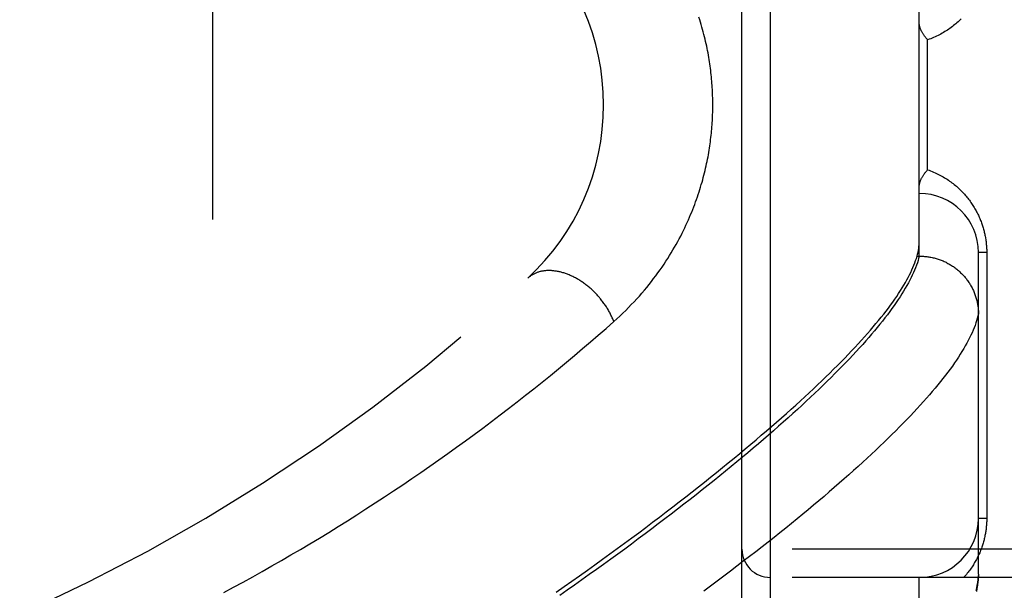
# Model space of a CAD drawing. Header units: inches. Extents: x 0 to 189, y 0 to 122.
# Tile 85 of 226: x 39.5 to 40.541, y 77.732 to 78.336. Entities that reach past the tile are written whole.
import ezdxf

# ---------------------------------------------------------------- set-up
doc = ezdxf.new("R2010")
doc.units = ezdxf.units.IN
doc.header["$LTSCALE"] = 10.388889
doc.header["$MEASUREMENT"] = 0
doc.linetypes.add('HIDDEN', pattern=[0.2, 0.1, -0.1])
for name, color, linetype in [('DEFAULT_2', 8, 'HIDDEN'), ('LEFTHAND_DOOR_ASSEMBLY', 7, 'CONTINUOUS'), ('SUBPANEL', 7, 'CONTINUOUS')]:
    doc.layers.add(name, color=color, linetype=linetype)

msp = doc.modelspace()

# ---------------------------------------------------------------- linework, layer by layer
at = {"layer": 'DEFAULT_2', "color": 8, "linetype": 'HIDDEN'}
msp.add_line((39.704, 36.5685), (39.704, 81.6725), dxfattribs=at)
at = {"layer": 'LEFTHAND_DOOR_ASSEMBLY', "color": 8, "linetype": 'HIDDEN'}
for p, q in [((40.2933, 77.6889), (40.2933, 78.8021)), ((40.2633, 77.7183), (40.2633, 78.7727)), ((40.4508, 78.0855), (40.4508, 78.4055)), ((40.4595, 78.1768), (40.4595, 78.3143)), ((40.4477, 78.0831), (40.4484, 78.0855)), ((40.4484, 78.0855), (40.4508, 78.0855)), ((40.4508, 78.0855), (40.4519, 78.0855)), ((40.5133, 77.7489), (40.5133, 78.0893)), ((40.522, 78.0893), (40.5133, 78.0893)), ((40.522, 78.0893), (40.522, 77.808)), ((40.522, 77.808), (40.5133, 77.808)), ((41.3553, 77.7755), (40.2633, 77.7755)), ((41.3553, 77.7455), (40.2933, 77.7455)), ((40.4508, 77.6877), (40.4508, 77.7455)), ((40.5133, 77.7489), (40.5132, 77.7465))]:
    msp.add_line(p, q, dxfattribs=at)
for points in [[(40.1277, 78.0162), (40.131, 78.0191), (40.1342, 78.0221), (40.1373, 78.0251), (40.1404, 78.028), (40.1434, 78.0311), (40.1463, 78.0341), (40.1492, 78.0371), (40.152, 78.0402), (40.1548, 78.0432), (40.1575, 78.0463), (40.1601, 78.0493), (40.1626, 78.0524), (40.1651, 78.0555), (40.1676, 78.0586), (40.1699, 78.0616), (40.1722, 78.0647), (40.1745, 78.0678), (40.1767, 78.0708), (40.1788, 78.0739), (40.1809, 78.0769), (40.1829, 78.08), (40.1848, 78.083), (40.1867, 78.086), (40.1886, 78.089), (40.1903, 78.092), (40.1921, 78.095), (40.1937, 78.0979), (40.1954, 78.1009), (40.1969, 78.1038), (40.1985, 78.1067), (40.1999, 78.1096), (40.2014, 78.1124), (40.2028, 78.1153), (40.2041, 78.1181), (40.2054, 78.121), (40.2067, 78.1238), (40.2079, 78.1265), (40.209, 78.1293), (40.2102, 78.132), (40.2113, 78.1348), (40.2123, 78.1375), (40.2134, 78.1402), (40.2143, 78.1428), (40.2153, 78.1455), (40.2162, 78.1481), (40.2171, 78.1508), (40.2179, 78.1534), (40.2188, 78.1559), (40.2196, 78.1585), (40.2203, 78.1611), (40.2211, 78.1636), (40.2218, 78.1661), (40.2224, 78.1686), (40.2231, 78.1711), (40.2237, 78.1736), (40.2243, 78.176), (40.2249, 78.1785), (40.2254, 78.1809), (40.2259, 78.1833), (40.2264, 78.1857), (40.2269, 78.188), (40.2274, 78.1904), (40.2278, 78.1927), (40.2282, 78.1951), (40.2286, 78.1974), (40.2289, 78.1997), (40.2293, 78.202), (40.2296, 78.2042), (40.2299, 78.2065), (40.2302, 78.2088), (40.2305, 78.211), (40.2307, 78.2133), (40.231, 78.2155), (40.2312, 78.2177), (40.2314, 78.2199), (40.2316, 78.2222), (40.2317, 78.2244), (40.2319, 78.2266), (40.232, 78.2288), (40.2321, 78.231), (40.2322, 78.2332), (40.2323, 78.2354), (40.2324, 78.2375), (40.2324, 78.2397), (40.2325, 78.2419), (40.2325, 78.2441), (40.2325, 78.2463), (40.2325, 78.2485), (40.2324, 78.2507), (40.2324, 78.2529), (40.2323, 78.2551), (40.2322, 78.2573), (40.2322, 78.2595), (40.232, 78.2617), (40.2319, 78.2639), (40.2318, 78.2661), (40.2316, 78.2683), (40.2314, 78.2706), (40.2312, 78.2728), (40.231, 78.2751), (40.2308, 78.2773), (40.2305, 78.2796), (40.2303, 78.2818), (40.23, 78.2841), (40.2297, 78.2864), (40.2293, 78.2887), (40.229, 78.291), (40.2286, 78.2934), (40.2282, 78.2957), (40.2278, 78.2981), (40.2274, 78.3004), (40.2269, 78.3028), (40.2265, 78.3052), (40.226, 78.3076), (40.2254, 78.3101), (40.2249, 78.3125), (40.2243, 78.315), (40.2237, 78.3175), (40.2231, 78.32), (40.2224, 78.3226), (40.2217, 78.3251), (40.221, 78.3277), (40.2202, 78.3303), (40.2195, 78.3329), (40.2186, 78.3355), (40.2178, 78.3381)], [(40.4951, 78.3365), (40.494, 78.3354), (40.4929, 78.3344), (40.4918, 78.3333), (40.4906, 78.3323), (40.4895, 78.3313), (40.4883, 78.3303), (40.487, 78.3293), (40.4858, 78.3283), (40.4845, 78.3274), (40.4832, 78.3264), (40.4819, 78.3255), (40.4806, 78.3246), (40.4792, 78.3237), (40.4778, 78.3229), (40.4764, 78.322), (40.475, 78.3212), (40.4735, 78.3204), (40.4721, 78.3196), (40.4706, 78.3189), (40.469, 78.3181), (40.4675, 78.3174), (40.4659, 78.3167), (40.4644, 78.3161), (40.4628, 78.3154), (40.4612, 78.3148), (40.4595, 78.3143)], [(40.4595, 78.3143), (40.459, 78.3148), (40.4586, 78.3154), (40.4581, 78.3159), (40.4576, 78.3165), (40.4572, 78.3171), (40.4567, 78.3177), (40.4563, 78.3182), (40.4559, 78.3188), (40.4555, 78.3194), (40.4551, 78.3199), (40.4548, 78.3205), (40.4544, 78.321), (40.4541, 78.3216), (40.4538, 78.3222), (40.4535, 78.3227), (40.4532, 78.3233), (40.4529, 78.3238), (40.4527, 78.3243), (40.4524, 78.3249), (40.4522, 78.3254), (40.452, 78.3259), (40.4518, 78.3264), (40.4516, 78.3269), (40.4515, 78.3274), (40.4513, 78.3279), (40.4512, 78.3284), (40.4511, 78.3288), (40.451, 78.3293), (40.4509, 78.3298), (40.4509, 78.3302), (40.4508, 78.3306), (40.4508, 78.331), (40.4508, 78.3315), (40.4508, 78.3319)], [(40.4508, 78.1592), (40.4508, 78.1596), (40.4508, 78.16), (40.4508, 78.1604), (40.4509, 78.1608), (40.4509, 78.1613), (40.451, 78.1617), (40.4511, 78.1622), (40.4512, 78.1626), (40.4513, 78.1631), (40.4515, 78.1636), (40.4516, 78.1641), (40.4518, 78.1646), (40.452, 78.1651), (40.4522, 78.1656), (40.4524, 78.1662), (40.4527, 78.1667), (40.4529, 78.1672), (40.4532, 78.1678), (40.4535, 78.1683), (40.4538, 78.1689), (40.4541, 78.1694), (40.4544, 78.17), (40.4548, 78.1705), (40.4551, 78.1711), (40.4555, 78.1717), (40.4559, 78.1722), (40.4563, 78.1728), (40.4567, 78.1734), (40.4572, 78.1739), (40.4576, 78.1745), (40.4581, 78.1751), (40.4586, 78.1756), (40.459, 78.1762), (40.4595, 78.1768)], [(40.4595, 78.1768), (40.4611, 78.1762), (40.4627, 78.1756), (40.4643, 78.175), (40.4658, 78.1743), (40.4674, 78.1737), (40.4689, 78.173), (40.4703, 78.1723), (40.4718, 78.1715), (40.4733, 78.1708), (40.4747, 78.17), (40.4761, 78.1692), (40.4775, 78.1684), (40.4788, 78.1675), (40.4802, 78.1667), (40.4815, 78.1658), (40.4828, 78.1649), (40.484, 78.164), (40.4853, 78.1631), (40.4865, 78.1621), (40.4877, 78.1612), (40.4889, 78.1602), (40.49, 78.1593), (40.4911, 78.1583), (40.4922, 78.1573), (40.4933, 78.1563), (40.4944, 78.1552), (40.4954, 78.1542), (40.4964, 78.1532), (40.4974, 78.1521), (40.4984, 78.151), (40.4993, 78.15), (40.5002, 78.1489), (40.5011, 78.1478), (40.502, 78.1467), (40.5029, 78.1457), (40.5037, 78.1446), (40.5045, 78.1435), (40.5053, 78.1423), (40.5061, 78.1412), (40.5068, 78.1401), (40.5075, 78.139), (40.5082, 78.1379), (40.5089, 78.1368), (40.5096, 78.1356), (40.5102, 78.1345), (40.5108, 78.1334), (40.5114, 78.1322), (40.512, 78.1311), (40.5126, 78.13), (40.5132, 78.1288), (40.5137, 78.1277), (40.5142, 78.1265), (40.5147, 78.1254), (40.5152, 78.1243), (40.5156, 78.1231), (40.5161, 78.122), (40.5165, 78.1208), (40.5169, 78.1197), (40.5173, 78.1186), (40.5176, 78.1175), (40.518, 78.1163), (40.5183, 78.1152), (40.5186, 78.1141), (40.5189, 78.113), (40.5192, 78.1119), (40.5195, 78.1108), (40.5198, 78.1097), (40.52, 78.1086), (40.5202, 78.1075), (40.5204, 78.1064), (40.5206, 78.1053), (40.5208, 78.1043), (40.521, 78.1032), (40.5211, 78.1021), (40.5213, 78.101), (40.5214, 78.1), (40.5215, 78.0989), (40.5216, 78.0978), (40.5217, 78.0968), (40.5218, 78.0957), (40.5219, 78.0946), (40.5219, 78.0936), (40.522, 78.0925), (40.522, 78.0914), (40.522, 78.0903), (40.522, 78.0893)], [(40.4484, 78.0855), (40.4489, 78.0876), (40.4494, 78.0897), (40.4498, 78.0917), (40.4502, 78.0938), (40.4504, 78.0957), (40.4506, 78.0977), (40.4507, 78.0996), (40.4508, 78.1015)], [(40.0668, 77.7299), (40.0752, 77.7358), (40.0835, 77.7416), (40.0917, 77.7474), (40.0999, 77.7532), (40.1079, 77.759), (40.1158, 77.7648), (40.1237, 77.7705), (40.1314, 77.7761), (40.1391, 77.7818), (40.1467, 77.7874), (40.1541, 77.7929), (40.1615, 77.7985), (40.1688, 77.804), (40.176, 77.8094), (40.1831, 77.8148), (40.1901, 77.8202), (40.197, 77.8255), (40.2038, 77.8308), (40.2105, 77.8361), (40.2172, 77.8413), (40.2237, 77.8465), (40.2301, 77.8516), (40.2365, 77.8567), (40.2427, 77.8618), (40.2488, 77.8668), (40.2549, 77.8718), (40.2609, 77.8767), (40.2667, 77.8816), (40.2725, 77.8864), (40.2782, 77.8912), (40.2837, 77.8959), (40.2892, 77.9006), (40.2946, 77.9053), (40.2999, 77.9099), (40.3051, 77.9145), (40.3102, 77.919), (40.3152, 77.9235), (40.3201, 77.9279), (40.325, 77.9323), (40.3297, 77.9367), (40.3343, 77.941), (40.3389, 77.9452), (40.3433, 77.9494), (40.3477, 77.9536), (40.352, 77.9577), (40.3561, 77.9618), (40.3602, 77.9658), (40.3642, 77.9698), (40.3681, 77.9737), (40.3719, 77.9776), (40.3756, 77.9815), (40.3792, 77.9853), (40.3828, 77.989), (40.3862, 77.9927), (40.3896, 77.9964), (40.3928, 78), (40.396, 78.0036), (40.3991, 78.0071), (40.402, 78.0106), (40.4049, 78.014), (40.4077, 78.0174), (40.4104, 78.0208), (40.4131, 78.0241), (40.4156, 78.0273), (40.4181, 78.0305), (40.4204, 78.0337), (40.4227, 78.0368), (40.4249, 78.0399), (40.4269, 78.0429), (40.4289, 78.0459), (40.4309, 78.0489), (40.4327, 78.0518), (40.4344, 78.0546), (40.4361, 78.0574), (40.4376, 78.0602), (40.4391, 78.0629), (40.4405, 78.0656), (40.4418, 78.0682), (40.443, 78.0708), (40.4441, 78.0734), (40.4451, 78.0759), (40.4461, 78.0784), (40.4469, 78.0808), (40.4477, 78.0831)], [(40.4508, 78.0855), (40.4501, 78.0831), (40.4494, 78.0807), (40.4487, 78.0783), (40.4478, 78.0758), (40.4468, 78.0732), (40.4458, 78.0707), (40.4446, 78.068), (40.4434, 78.0654), (40.4421, 78.0627), (40.4407, 78.0599), (40.4392, 78.0571), (40.4376, 78.0543), (40.436, 78.0514), (40.4342, 78.0484), (40.4324, 78.0455), (40.4304, 78.0425), (40.4284, 78.0394), (40.4263, 78.0363), (40.4241, 78.0331), (40.4218, 78.03), (40.4195, 78.0267), (40.417, 78.0235), (40.4145, 78.0201), (40.4118, 78.0168), (40.4091, 78.0134), (40.4063, 78.0099), (40.4034, 78.0064), (40.4004, 78.0029), (40.3973, 77.9993), (40.3941, 77.9957), (40.3909, 77.992), (40.3875, 77.9883), (40.3841, 77.9845), (40.3805, 77.9808), (40.3769, 77.9769), (40.3732, 77.973), (40.3694, 77.9691), (40.3655, 77.9652), (40.3616, 77.9612), (40.3575, 77.9571), (40.3534, 77.953), (40.3491, 77.9489), (40.3448, 77.9447), (40.3404, 77.9405), (40.3359, 77.9363), (40.3313, 77.932), (40.3266, 77.9276), (40.3219, 77.9233), (40.317, 77.9189), (40.3121, 77.9144), (40.307, 77.9099), (40.3019, 77.9054), (40.2967, 77.9008), (40.2914, 77.8962), (40.2861, 77.8916), (40.2806, 77.8869), (40.275, 77.8822), (40.2694, 77.8774), (40.2637, 77.8726), (40.2579, 77.8678), (40.252, 77.863), (40.246, 77.8581), (40.24, 77.8531), (40.2338, 77.8482), (40.2276, 77.8432), (40.2213, 77.8382), (40.2149, 77.8331), (40.2084, 77.828), (40.2019, 77.8229), (40.1952, 77.8177), (40.1885, 77.8126), (40.1817, 77.8074), (40.1748, 77.8021), (40.1679, 77.7969), (40.1608, 77.7916), (40.1537, 77.7863), (40.1465, 77.7809), (40.1393, 77.7756), (40.1319, 77.7702), (40.1245, 77.7648), (40.117, 77.7594), (40.1094, 77.7539), (40.1018, 77.7485), (40.0941, 77.743), (40.0863, 77.7375), (40.0785, 77.732), (40.0706, 77.7265)], [(40.4519, 78.0855), (40.453, 78.0854), (40.4541, 78.0854), (40.4553, 78.0853), (40.4564, 78.0852), (40.4575, 78.0851), (40.4586, 78.085), (40.4598, 78.0848), (40.4609, 78.0847), (40.462, 78.0845), (40.4631, 78.0843), (40.4642, 78.084), (40.4653, 78.0838), (40.4664, 78.0835), (40.4675, 78.0832), (40.4686, 78.0829), (40.4696, 78.0826), (40.4707, 78.0823), (40.4718, 78.0819), (40.4728, 78.0815), (40.4739, 78.0811), (40.4749, 78.0807), (40.476, 78.0803), (40.477, 78.0798), (40.478, 78.0793), (40.479, 78.0789), (40.48, 78.0783), (40.481, 78.0778), (40.482, 78.0773), (40.483, 78.0767), (40.4839, 78.0761), (40.4849, 78.0755), (40.4858, 78.0749), (40.4868, 78.0743), (40.4877, 78.0737), (40.4886, 78.073), (40.4895, 78.0723), (40.4904, 78.0716), (40.4912, 78.0709), (40.4921, 78.0702), (40.4929, 78.0695), (40.4937, 78.0687), (40.4945, 78.0679), (40.4953, 78.0672), (40.4961, 78.0664), (40.4969, 78.0656), (40.4977, 78.0647), (40.4984, 78.0639), (40.4991, 78.063), (40.4998, 78.0622), (40.5005, 78.0613), (40.5012, 78.0604), (40.5018, 78.0595), (40.5025, 78.0586), (40.5031, 78.0577), (40.5037, 78.0568), (40.5043, 78.0558), (40.5049, 78.0549), (40.5054, 78.0539), (40.506, 78.0529), (40.5065, 78.052), (40.507, 78.051), (40.5075, 78.05), (40.5079, 78.049), (40.5084, 78.048), (40.5088, 78.0469), (40.5092, 78.0459), (40.5096, 78.0449), (40.51, 78.0438), (40.5103, 78.0428), (40.5107, 78.0417), (40.511, 78.0407), (40.5113, 78.0396), (40.5115, 78.0385), (40.5118, 78.0374), (40.512, 78.0364), (40.5122, 78.0353), (40.5124, 78.0342), (40.5126, 78.0331), (40.5128, 78.032), (40.5129, 78.0309), (40.513, 78.0298), (40.5131, 78.0287), (40.5132, 78.0276), (40.5132, 78.0265), (40.5132, 78.0254), (40.5133, 78.0243)], [(40.1277, 78.0162), (40.1274, 78.0172), (40.127, 78.0182), (40.1266, 78.0192), (40.1261, 78.0202), (40.1257, 78.0211), (40.1253, 78.0221), (40.1248, 78.0231), (40.1243, 78.0241), (40.1238, 78.0251), (40.1233, 78.026), (40.1228, 78.027), (40.1222, 78.028), (40.1217, 78.0289), (40.1211, 78.0299), (40.1205, 78.0308), (40.1199, 78.0318), (40.1193, 78.0327), (40.1187, 78.0337), (40.118, 78.0346), (40.1174, 78.0355), (40.1167, 78.0365), (40.116, 78.0374), (40.1153, 78.0383), (40.1146, 78.0392), (40.1139, 78.0401), (40.1132, 78.0409), (40.1125, 78.0418), (40.1117, 78.0427), (40.1109, 78.0435), (40.1102, 78.0444), (40.1094, 78.0452), (40.1086, 78.0461), (40.1078, 78.0469), (40.107, 78.0477), (40.1062, 78.0485), (40.1053, 78.0493), (40.1045, 78.05), (40.1037, 78.0508), (40.1028, 78.0516), (40.102, 78.0523), (40.1011, 78.053), (40.1002, 78.0537), (40.0993, 78.0544), (40.0984, 78.0551), (40.0975, 78.0558), (40.0966, 78.0565), (40.0957, 78.0571), (40.0948, 78.0578), (40.0939, 78.0584), (40.093, 78.059), (40.092, 78.0596), (40.0911, 78.0602), (40.0902, 78.0607), (40.0892, 78.0613), (40.0883, 78.0618), (40.0873, 78.0623), (40.0864, 78.0628), (40.0854, 78.0633), (40.0845, 78.0638), (40.0835, 78.0643), (40.0826, 78.0647), (40.0816, 78.0651), (40.0806, 78.0655), (40.0797, 78.0659), (40.0787, 78.0663), (40.0778, 78.0667), (40.0768, 78.067), (40.0759, 78.0673), (40.0749, 78.0676), (40.0739, 78.0679), (40.073, 78.0682), (40.072, 78.0685), (40.0711, 78.0687), (40.0701, 78.0689), (40.0692, 78.0691), (40.0683, 78.0693), (40.0673, 78.0695), (40.0664, 78.0696), (40.0655, 78.0697), (40.0645, 78.0699), (40.0636, 78.0699), (40.0627, 78.07), (40.0618, 78.0701), (40.0609, 78.0701), (40.06, 78.0701), (40.0591, 78.0701), (40.0582, 78.0701), (40.0573, 78.0701), (40.0565, 78.0701), (40.0556, 78.07), (40.0548, 78.0699), (40.0539, 78.0698), (40.0531, 78.0697), (40.0523, 78.0695), (40.0514, 78.0694), (40.0506, 78.0692), (40.0498, 78.069), (40.049, 78.0688), (40.0483, 78.0686), (40.0475, 78.0683), (40.0467, 78.0681), (40.046, 78.0678), (40.0453, 78.0675), (40.0445, 78.0672), (40.0438, 78.0668), (40.0431, 78.0665), (40.0424, 78.0661), (40.0418, 78.0657), (40.0411, 78.0653), (40.0404, 78.0649), (40.0398, 78.0645), (40.0392, 78.064), (40.0386, 78.0636), (40.038, 78.0631), (40.0374, 78.0626), (40.0368, 78.0621)], [(40.5133, 78.0243), (40.5127, 78.0219), (40.5121, 78.0196), (40.5114, 78.0171), (40.5106, 78.0147), (40.5097, 78.0122), (40.5087, 78.0096), (40.5077, 78.007), (40.5065, 78.0044), (40.5053, 78.0017), (40.504, 77.9989), (40.5025, 77.9962), (40.501, 77.9934), (40.4994, 77.9905), (40.4977, 77.9876), (40.4959, 77.9846), (40.4941, 77.9817), (40.4921, 77.9786), (40.4901, 77.9755), (40.4879, 77.9724), (40.4857, 77.9692), (40.4834, 77.966), (40.4809, 77.9628), (40.4784, 77.9595), (40.4758, 77.9561), (40.4731, 77.9528), (40.4704, 77.9493), (40.4675, 77.9458), (40.4645, 77.9423), (40.4615, 77.9388), (40.4583, 77.9352), (40.4551, 77.9315), (40.4518, 77.9278), (40.4484, 77.9241), (40.4449, 77.9203), (40.4413, 77.9165), (40.4376, 77.9126), (40.4338, 77.9087), (40.4299, 77.9048), (40.4259, 77.9008), (40.4219, 77.8968), (40.4177, 77.8927), (40.4135, 77.8886), (40.4092, 77.8844), (40.4047, 77.8802), (40.4002, 77.876), (40.3956, 77.8717), (40.3909, 77.8674), (40.3861, 77.863), (40.3813, 77.8586), (40.3763, 77.8541), (40.3712, 77.8497), (40.3661, 77.8451), (40.3608, 77.8406), (40.3555, 77.836), (40.3501, 77.8313), (40.3446, 77.8266), (40.339, 77.8219), (40.3333, 77.8172), (40.3275, 77.8124), (40.3216, 77.8076), (40.3156, 77.8027), (40.3096, 77.7978), (40.3034, 77.7929), (40.2972, 77.7879), (40.2909, 77.7829), (40.2845, 77.7779), (40.278, 77.7728), (40.2714, 77.7677), (40.2647, 77.7626), (40.258, 77.7574), (40.2511, 77.7522), (40.2442, 77.747), (40.2372, 77.7417), (40.2301, 77.7364), (40.2229, 77.7311)], [(39.7156, 77.7297), (39.7258, 77.7352), (39.736, 77.7407), (39.7461, 77.7463), (39.7562, 77.752), (39.7663, 77.7577), (39.7764, 77.7635), (39.7865, 77.7693), (39.7965, 77.7752), (39.8065, 77.7812), (39.8165, 77.7872), (39.8264, 77.7932), (39.8363, 77.7993), (39.8462, 77.8055), (39.856, 77.8117), (39.8658, 77.818), (39.8756, 77.8243), (39.8853, 77.8307), (39.895, 77.8371), (39.9047, 77.8436), (39.9143, 77.8501), (39.9238, 77.8566), (39.9333, 77.8632), (39.9428, 77.8699), (39.9522, 77.8765), (39.9616, 77.8833), (39.9709, 77.89), (39.9802, 77.8968), (39.9894, 77.9036), (39.9985, 77.9105), (40.0076, 77.9174), (40.0166, 77.9243), (40.0255, 77.9313), (40.0344, 77.9382), (40.0432, 77.9452), (40.052, 77.9522), (40.0607, 77.9592), (40.0693, 77.9663), (40.0778, 77.9733), (40.0863, 77.9804), (40.0947, 77.9876), (40.1031, 77.9947), (40.1114, 78.0019), (40.1196, 78.009), (40.1277, 78.0162)], [(40.522, 77.808), (40.522, 77.8069), (40.522, 77.8059), (40.522, 77.8048), (40.5219, 77.8038), (40.5219, 77.8027), (40.5218, 77.8016), (40.5217, 77.8006), (40.5216, 77.7995), (40.5215, 77.7984), (40.5214, 77.7974), (40.5213, 77.7963), (40.5211, 77.7952), (40.521, 77.7941), (40.5208, 77.793), (40.5206, 77.7919), (40.5204, 77.7909), (40.5202, 77.7898), (40.52, 77.7887), (40.5197, 77.7876), (40.5195, 77.7864), (40.5192, 77.7853), (40.5189, 77.7842), (40.5186, 77.7831), (40.5183, 77.7819), (40.5179, 77.7808), (40.5176, 77.7797), (40.5172, 77.7785), (40.5168, 77.7774), (40.5164, 77.7762), (40.516, 77.7751), (40.5155, 77.7739), (40.5151, 77.7728), (40.5146, 77.7716), (40.5141, 77.7704), (40.5135, 77.7693), (40.513, 77.7681), (40.5124, 77.767), (40.5118, 77.7658), (40.5112, 77.7646), (40.5106, 77.7635), (40.51, 77.7623), (40.5093, 77.7612), (40.5086, 77.76), (40.5079, 77.7589), (40.5072, 77.7578), (40.5065, 77.7566), (40.5057, 77.7555), (40.5049, 77.7544), (40.5041, 77.7532), (40.5032, 77.7521), (40.5024, 77.751), (40.5015, 77.7499), (40.5006, 77.7488), (40.4997, 77.7477), (40.4987, 77.7466), (40.4977, 77.7455)], [(40.5133, 77.7489), (40.5131, 77.7466), (40.5129, 77.7443), (40.5126, 77.7419), (40.5122, 77.7394), (40.5117, 77.737), (40.5111, 77.7344), (40.5104, 77.7319)], [(40.5132, 77.7455), (40.5131, 77.7444), (40.513, 77.7433), (40.5129, 77.7422), (40.5127, 77.7411), (40.5126, 77.74), (40.5124, 77.7389), (40.5122, 77.7378), (40.512, 77.7367), (40.5118, 77.7356), (40.5115, 77.7345), (40.5112, 77.7334), (40.5109, 77.7323), (40.5106, 77.7313)], [(40.5116, 77.7307), (40.5121, 77.734), (40.5125, 77.7373), (40.5128, 77.7405), (40.513, 77.7435), (40.5132, 77.7465)]]:
    msp.add_lwpolyline(points, dxfattribs=at)
for centre, radius, start, end in [((39.867, 78.2455), 0.25, 312.7959, 47.2041), ((40.4508, 78.0893), 0.0625, 0, 90), ((38.678, 79.5296), 2, 280.3342, 312.7959), ((40.4508, 77.808), 0.0625, 270, 360), ((40.2933, 77.7755), 0.03, 180, 270)]:
    msp.add_arc(centre, radius, start, end, dxfattribs=at)
at = {"layer": 'SUBPANEL', "color": 8, "linetype": 'HIDDEN'}
for p, q in [((39.9853, 39.1518), (39.9853, 79.0893)), ((40.1103, 39.1518), (40.1103, 79.0893))]:
    msp.add_line(p, q, dxfattribs=at)

doc.saveas('drawing.dxf')
